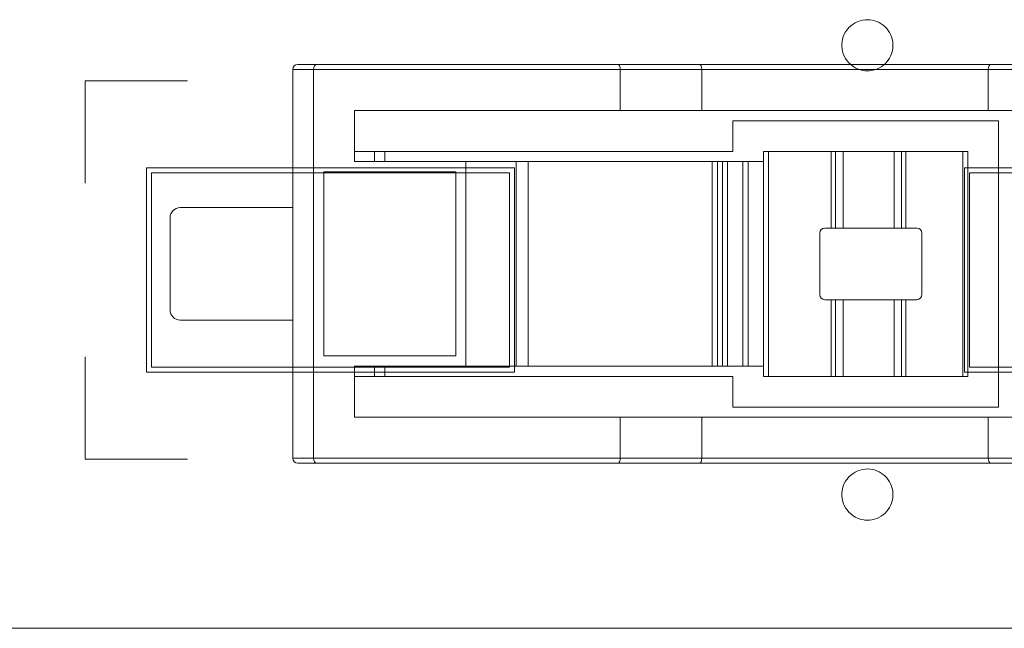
# Model space of a CAD drawing. Header units: inches. Extents: x -30 to 641, y 180 to 601.
# Tile 192 of 234: x 478 to 487, y 542 to 548. Entities that reach past the tile are written whole.
import ezdxf

# ---------------------------------------------------------------- set-up
doc = ezdxf.new("R2010")
doc.units = ezdxf.units.IN
doc.header["$MEASUREMENT"] = 0
doc.layers.add('1', color=7, linetype='Continuous')

# ---------------------------------------------------------------- blocks, each defined once
blk = doc.blocks.new('block 47')
at = {"layer": '1', "color": 155, "lineweight": 18, "true_color": 0x4c7299}
blk.add_lwpolyline([(518.3403, 542.2257), (409.4533, 542.2257)], dxfattribs=at)
blk = doc.blocks.new('block 699')
at = {"layer": '1', "color": 155, "lineweight": 13, "true_color": 0x4c7299}
blk.add_lwpolyline([(485.6592, 545.4385), (485.6592, 544.6885)], dxfattribs=at)
blk = doc.blocks.new('block 700')
at = {"layer": '1', "color": 155, "lineweight": 18, "true_color": 0x4c7299}
blk.add_lwpolyline([(485.6592, 544.6885), (485.6159, 544.6885)], dxfattribs=at)
blk = doc.blocks.new('block 701')
at = {"layer": '1', "color": 155, "lineweight": 13, "true_color": 0x4c7299}
blk.add_lwpolyline([(485.6159, 544.6885), (485.6159, 545.4385)], dxfattribs=at)
blk = doc.blocks.new('block 702')
at = {"layer": '1', "color": 155, "lineweight": 18, "true_color": 0x4c7299}
blk.add_lwpolyline([(485.6159, 545.4385), (485.6592, 545.4385)], dxfattribs=at)
blk = doc.blocks.new('block 703')
at = {"layer": '1', "color": 155, "lineweight": 13, "true_color": 0x4c7299}
blk.add_lwpolyline([(486.3468, 545.4385), (486.3468, 544.6885)], dxfattribs=at)
blk = doc.blocks.new('block 704')
at = {"layer": '1', "color": 155, "lineweight": 18, "true_color": 0x4c7299}
blk.add_lwpolyline([(486.3468, 544.6885), (486.3035, 544.6885)], dxfattribs=at)
blk = doc.blocks.new('block 705')
at = {"layer": '1', "color": 155, "lineweight": 13, "true_color": 0x4c7299}
blk.add_lwpolyline([(486.3035, 544.6885), (486.3035, 545.4385)], dxfattribs=at)
blk = doc.blocks.new('block 706')
at = {"layer": '1', "color": 155, "lineweight": 18, "true_color": 0x4c7299}
blk.add_lwpolyline([(486.3035, 545.4385), (486.3468, 545.4385)], dxfattribs=at)
blk = doc.blocks.new('block 707')
at = {"layer": '1', "color": 155, "lineweight": 18, "true_color": 0x4c7299}
blk.add_lwpolyline([(485.6159, 544.6885), (485.003, 544.6885)], dxfattribs=at)
blk = doc.blocks.new('block 708')
at = {"layer": '1', "color": 155, "lineweight": 13, "true_color": 0x4c7299}
blk.add_lwpolyline([(485.003, 546.8885), (485.003, 544.6885)], dxfattribs=at)
blk = doc.blocks.new('block 709')
at = {"layer": '1', "color": 155, "lineweight": 18, "true_color": 0x4c7299}
blk.add_lwpolyline([(485.003, 546.8885), (485.6159, 546.8885)], dxfattribs=at)
blk = doc.blocks.new('block 710')
at = {"layer": '1', "color": 155, "lineweight": 18, "true_color": 0x4c7299}
blk.add_lwpolyline([(485.553, 545.4385), (485.6159, 545.4385)], dxfattribs=at)
blk = doc.blocks.new('block 711')
at = {"layer": '1', "color": 155, "lineweight": 18, "true_color": 0x4c7299}
blk.add_lwpolyline([(485.503, 546.0885), (485.503, 545.4885)], dxfattribs=at)
blk = doc.blocks.new('block 712')
at = {"layer": '1', "color": 155, "lineweight": 18, "true_color": 0x4c7299}
blk.add_lwpolyline([(485.6159, 546.1385), (485.553, 546.1385)], dxfattribs=at)
blk = doc.blocks.new('block 713')
at = {"layer": '1', "color": 155, "lineweight": 18, "true_color": 0x4c7299}
blk.add_lwpolyline([(486.3468, 546.8885), (486.903, 546.8885)], dxfattribs=at)
blk = doc.blocks.new('block 714')
at = {"layer": '1', "color": 155, "lineweight": 13, "true_color": 0x4c7299}
blk.add_lwpolyline([(486.903, 544.6885), (486.903, 546.8885)], dxfattribs=at)
blk = doc.blocks.new('block 715')
at = {"layer": '1', "color": 155, "lineweight": 18, "true_color": 0x4c7299}
blk.add_lwpolyline([(486.903, 544.6885), (486.3468, 544.6885)], dxfattribs=at)
blk = doc.blocks.new('block 716')
at = {"layer": '1', "color": 155, "lineweight": 18, "true_color": 0x4c7299}
blk.add_lwpolyline([(486.503, 545.4885), (486.503, 546.0885)], dxfattribs=at)
blk = doc.blocks.new('block 717')
at = {"layer": '1', "color": 155, "lineweight": 18, "true_color": 0x4c7299}
blk.add_lwpolyline([(486.3468, 545.4385), (486.453, 545.4385)], dxfattribs=at)
blk = doc.blocks.new('block 718')
at = {"layer": '1', "color": 155, "lineweight": 18, "true_color": 0x4c7299}
blk.add_lwpolyline([(486.453, 546.1385), (486.3468, 546.1385)], dxfattribs=at)
blk = doc.blocks.new('block 719')
at = {"layer": '1', "color": 155, "lineweight": 13, "true_color": 0x4c7299}
blk.add_lwpolyline([(485.6159, 546.1385), (485.6159, 546.8885)], dxfattribs=at)
blk = doc.blocks.new('block 720')
at = {"layer": '1', "color": 155, "lineweight": 18, "true_color": 0x4c7299}
blk.add_lwpolyline([(485.6159, 546.8885), (485.6592, 546.8885)], dxfattribs=at)
blk = doc.blocks.new('block 721')
at = {"layer": '1', "color": 155, "lineweight": 13, "true_color": 0x4c7299}
blk.add_lwpolyline([(485.6592, 546.8885), (485.6592, 546.1385)], dxfattribs=at)
blk = doc.blocks.new('block 722')
at = {"layer": '1', "color": 155, "lineweight": 18, "true_color": 0x4c7299}
blk.add_lwpolyline([(485.6592, 546.1385), (485.6159, 546.1385)], dxfattribs=at)
blk = doc.blocks.new('block 723')
at = {"layer": '1', "color": 155, "lineweight": 13, "true_color": 0x4c7299}
blk.add_lwpolyline([(486.3035, 546.1385), (486.3035, 546.8885)], dxfattribs=at)
blk = doc.blocks.new('block 724')
at = {"layer": '1', "color": 155, "lineweight": 18, "true_color": 0x4c7299}
blk.add_lwpolyline([(486.3035, 546.8885), (486.3468, 546.8885)], dxfattribs=at)
blk = doc.blocks.new('block 725')
at = {"layer": '1', "color": 155, "lineweight": 13, "true_color": 0x4c7299}
blk.add_lwpolyline([(486.3468, 546.8885), (486.3468, 546.1385)], dxfattribs=at)
blk = doc.blocks.new('block 726')
at = {"layer": '1', "color": 155, "lineweight": 18, "true_color": 0x4c7299}
blk.add_lwpolyline([(486.3468, 546.1385), (486.3035, 546.1385)], dxfattribs=at)
blk = doc.blocks.new('block 727')
at = {"layer": '1', "color": 155, "lineweight": 18, "true_color": 0x4c7299}
blk.add_lwpolyline([(486.953, 546.8885), (486.953, 544.6885)], dxfattribs=at)
blk = doc.blocks.new('block 728')
at = {"layer": '1', "color": 155, "lineweight": 18, "true_color": 0x4c7299}
blk.add_lwpolyline([(486.953, 544.6885), (486.903, 544.6885)], dxfattribs=at)
blk = doc.blocks.new('block 729')
at = {"layer": '1', "color": 155, "lineweight": 18, "true_color": 0x4c7299}
blk.add_lwpolyline([(486.953, 546.8885), (486.903, 546.8885)], dxfattribs=at)
blk = doc.blocks.new('block 730')
at = {"layer": '1', "color": 155, "lineweight": 18, "true_color": 0x4c7299}
blk.add_lwpolyline([(484.953, 544.6885), (484.953, 546.8885)], dxfattribs=at)
blk = doc.blocks.new('block 731')
at = {"layer": '1', "color": 155, "lineweight": 18, "true_color": 0x4c7299}
blk.add_lwpolyline([(484.953, 544.6885), (485.003, 544.6885)], dxfattribs=at)
blk = doc.blocks.new('block 732')
at = {"layer": '1', "color": 155, "lineweight": 18, "true_color": 0x4c7299}
blk.add_lwpolyline([(484.953, 546.8885), (485.003, 546.8885)], dxfattribs=at)
blk = doc.blocks.new('block 733')
at = {"layer": '1', "color": 155, "lineweight": 18, "true_color": 0x4c7299}
blk.add_lwpolyline([(485.7313, 545.4385), (485.7313, 544.6885)], dxfattribs=at)
blk = doc.blocks.new('block 734')
at = {"layer": '1', "color": 155, "lineweight": 18, "true_color": 0x4c7299}
blk.add_lwpolyline([(485.7313, 544.6885), (485.6592, 544.6885)], dxfattribs=at)
blk = doc.blocks.new('block 735')
at = {"layer": '1', "color": 155, "lineweight": 18, "true_color": 0x4c7299}
blk.add_lwpolyline([(485.6592, 545.4385), (485.7313, 545.4385)], dxfattribs=at)
blk = doc.blocks.new('block 736')
at = {"layer": '1', "color": 155, "lineweight": 18, "true_color": 0x4c7299}
blk.add_lwpolyline([(485.7313, 546.8885), (485.7313, 546.1385)], dxfattribs=at)
blk = doc.blocks.new('block 737')
at = {"layer": '1', "color": 155, "lineweight": 18, "true_color": 0x4c7299}
blk.add_lwpolyline([(485.6592, 546.8885), (485.7313, 546.8885)], dxfattribs=at)
blk = doc.blocks.new('block 738')
at = {"layer": '1', "color": 155, "lineweight": 18, "true_color": 0x4c7299}
blk.add_lwpolyline([(485.7313, 546.1385), (485.6592, 546.1385)], dxfattribs=at)
blk = doc.blocks.new('block 739')
at = {"layer": '1', "color": 155, "lineweight": 18, "true_color": 0x4c7299}
blk.add_lwpolyline([(486.2313, 545.4385), (486.2313, 544.6885)], dxfattribs=at)
blk = doc.blocks.new('block 740')
at = {"layer": '1', "color": 155, "lineweight": 18, "true_color": 0x4c7299}
blk.add_lwpolyline([(486.3035, 544.6885), (486.2313, 544.6885)], dxfattribs=at)
blk = doc.blocks.new('block 741')
at = {"layer": '1', "color": 155, "lineweight": 18, "true_color": 0x4c7299}
blk.add_lwpolyline([(486.2313, 545.4385), (486.3035, 545.4385)], dxfattribs=at)
blk = doc.blocks.new('block 742')
at = {"layer": '1', "color": 155, "lineweight": 18, "true_color": 0x4c7299}
blk.add_lwpolyline([(486.2313, 546.8885), (486.2313, 546.1385)], dxfattribs=at)
blk = doc.blocks.new('block 743')
at = {"layer": '1', "color": 155, "lineweight": 18, "true_color": 0x4c7299}
blk.add_lwpolyline([(486.2313, 546.8885), (486.3035, 546.8885)], dxfattribs=at)
blk = doc.blocks.new('block 744')
at = {"layer": '1', "color": 155, "lineweight": 18, "true_color": 0x4c7299}
blk.add_lwpolyline([(486.3035, 546.1385), (486.2313, 546.1385)], dxfattribs=at)
blk = doc.blocks.new('block 745')
at = {"layer": '1', "color": 155, "lineweight": 18, "true_color": 0x4c7299}
blk.add_lwpolyline([(486.2313, 544.6885), (485.7313, 544.6885)], dxfattribs=at)
blk = doc.blocks.new('block 746')
at = {"layer": '1', "color": 155, "lineweight": 18, "true_color": 0x4c7299}
blk.add_lwpolyline([(485.7313, 545.4385), (486.2313, 545.4385)], dxfattribs=at)
blk = doc.blocks.new('block 747')
at = {"layer": '1', "color": 155, "lineweight": 18, "true_color": 0x4c7299}
blk.add_lwpolyline([(485.7313, 546.8885), (486.2313, 546.8885)], dxfattribs=at)
blk = doc.blocks.new('block 748')
at = {"layer": '1', "color": 155, "lineweight": 18, "true_color": 0x4c7299}
blk.add_lwpolyline([(486.2313, 546.1385), (485.7313, 546.1385)], dxfattribs=at)
blk = doc.blocks.new('block 752')
at = {"layer": '1', "color": 155, "lineweight": 18, "true_color": 0x4c7299}
blk.add_lwpolyline([(480.5855, 547.7385), (483.5297, 547.7385)], dxfattribs=at)
blk = doc.blocks.new('block 753')
at = {"layer": '1', "color": 155, "lineweight": 13, "true_color": 0x4c7299}
blk.add_lwpolyline([(483.553, 547.6885), (480.553, 547.6885)], dxfattribs=at)
blk = doc.blocks.new('block 757')
at = {"layer": '1', "color": 155, "lineweight": 13, "true_color": 0x4c7299}
blk.add_lwpolyline([(480.553, 543.8885), (483.553, 543.8885)], dxfattribs=at)
blk = doc.blocks.new('block 758')
at = {"layer": '1', "color": 155, "lineweight": 18, "true_color": 0x4c7299}
blk.add_lwpolyline([(483.5297, 543.8385), (480.5855, 543.8385)], dxfattribs=at)
blk = doc.blocks.new('block 759')
at = {"layer": '1', "color": 155, "lineweight": 18, "true_color": 0x4c7299}
blk.add_lwpolyline([(483.5297, 547.7385), (484.3268, 547.7385)], dxfattribs=at)
blk = doc.blocks.new('block 760')
at = {"layer": '1', "color": 155, "lineweight": 13, "true_color": 0x4c7299}
blk.add_lwpolyline([(484.3502, 547.6885), (483.553, 547.6885)], dxfattribs=at)
blk = doc.blocks.new('block 761')
at = {"layer": '1', "color": 155, "lineweight": 13, "true_color": 0x4c7299}
blk.add_lwpolyline([(482.5334, 546.7885), (482.5334, 544.7885)], dxfattribs=at)
blk = doc.blocks.new('block 762')
at = {"layer": '1', "color": 155, "lineweight": 13, "true_color": 0x4c7299}
blk.add_lwpolyline([(482.0431, 544.7885), (482.0431, 546.7885)], dxfattribs=at)
blk = doc.blocks.new('block 763')
at = {"layer": '1', "color": 155, "lineweight": 18, "true_color": 0x4c7299}
blk.add_lwpolyline([(482.0431, 546.7885), (482.5334, 546.7885)], dxfattribs=at)
blk = doc.blocks.new('block 764')
at = {"layer": '1', "color": 155, "lineweight": 18, "true_color": 0x4c7299}
blk.add_lwpolyline([(482.5334, 544.7885), (482.0431, 544.7885)], dxfattribs=at)
blk = doc.blocks.new('block 765')
at = {"layer": '1', "color": 155, "lineweight": 13, "true_color": 0x4c7299}
blk.add_lwpolyline([(483.553, 543.8885), (484.3502, 543.8885)], dxfattribs=at)
blk = doc.blocks.new('block 766')
at = {"layer": '1', "color": 155, "lineweight": 18, "true_color": 0x4c7299}
blk.add_lwpolyline([(484.3268, 543.8385), (483.5297, 543.8385)], dxfattribs=at)
blk = doc.blocks.new('block 780')
at = {"layer": '1', "color": 155, "lineweight": 18, "true_color": 0x4c7299}
blk.add_lwpolyline([(484.3502, 547.2885), (484.3502, 547.6885)], dxfattribs=at)
blk = doc.blocks.new('block 781')
at = {"layer": '1', "color": 155, "lineweight": 18, "true_color": 0x4c7299}
blk.add_lwpolyline([(483.553, 547.2885), (483.553, 547.6885)], dxfattribs=at)
blk = doc.blocks.new('block 782')
at = {"layer": '1', "color": 155, "lineweight": 18, "true_color": 0x4c7299}
blk.add_lwpolyline([(483.553, 547.2885), (484.3502, 547.2885)], dxfattribs=at)
blk = doc.blocks.new('block 783')
at = {"layer": '1', "color": 155, "lineweight": 18, "true_color": 0x4c7299}
blk.add_lwpolyline([(487.6803, 543.8385), (487.1803, 543.8385)], dxfattribs=at)
blk = doc.blocks.new('block 784')
at = {"layer": '1', "color": 155, "lineweight": 13, "true_color": 0x4c7299}
blk.add_lwpolyline([(487.1502, 543.8885), (487.6502, 543.8885)], dxfattribs=at)
blk = doc.blocks.new('block 785')
at = {"layer": '1', "color": 155, "lineweight": 18, "true_color": 0x4c7299}
blk.add_lwpolyline([(487.1502, 543.8885), (487.1502, 544.2885)], dxfattribs=at)
blk = doc.blocks.new('block 786')
at = {"layer": '1', "color": 155, "lineweight": 18, "true_color": 0x4c7299}
blk.add_lwpolyline([(487.6502, 544.2885), (487.1502, 544.2885)], dxfattribs=at)
blk = doc.blocks.new('block 788')
at = {"layer": '1', "color": 155, "lineweight": 18, "true_color": 0x4c7299}
blk.add_lwpolyline([(480.653, 546.6885), (480.653, 544.8885)], dxfattribs=at)
blk = doc.blocks.new('block 789')
at = {"layer": '1', "color": 155, "lineweight": 18, "true_color": 0x4c7299}
blk.add_lwpolyline([(480.653, 544.8885), (481.9431, 544.8885)], dxfattribs=at)
blk = doc.blocks.new('block 790')
at = {"layer": '1', "color": 155, "lineweight": 18, "true_color": 0x4c7299}
blk.add_lwpolyline([(481.9431, 544.8885), (481.9431, 546.6885)], dxfattribs=at)
blk = doc.blocks.new('block 791')
at = {"layer": '1', "color": 155, "lineweight": 18, "true_color": 0x4c7299}
blk.add_lwpolyline([(481.9431, 546.6885), (480.653, 546.6885)], dxfattribs=at)
blk = doc.blocks.new('block 792')
at = {"layer": '1', "color": 155, "lineweight": 18, "true_color": 0x4c7299}
blk.add_lwpolyline([(483.553, 543.8885), (483.553, 544.2885)], dxfattribs=at)
blk = doc.blocks.new('block 793')
at = {"layer": '1', "color": 155, "lineweight": 18, "true_color": 0x4c7299}
blk.add_lwpolyline([(480.553, 543.8885), (480.553, 547.6885)], dxfattribs=at)
blk = doc.blocks.new('block 794')
at = {"layer": '1', "color": 155, "lineweight": 18, "true_color": 0x4c7299}
blk.add_lwpolyline([(480.953, 547.2885), (480.953, 546.7885)], dxfattribs=at)
blk = doc.blocks.new('block 795')
at = {"layer": '1', "color": 155, "lineweight": 18, "true_color": 0x4c7299}
blk.add_lwpolyline([(480.953, 544.2885), (483.553, 544.2885)], dxfattribs=at)
blk = doc.blocks.new('block 796')
at = {"layer": '1', "color": 155, "lineweight": 18, "true_color": 0x4c7299}
blk.add_lwpolyline([(480.953, 546.7885), (482.0431, 546.7885)], dxfattribs=at)
blk = doc.blocks.new('block 797')
at = {"layer": '1', "color": 155, "lineweight": 18, "true_color": 0x4c7299}
blk.add_lwpolyline([(482.0431, 544.7885), (480.953, 544.7885)], dxfattribs=at)
blk = doc.blocks.new('block 798')
at = {"layer": '1', "color": 155, "lineweight": 18, "true_color": 0x4c7299}
blk.add_lwpolyline([(483.553, 547.2885), (480.953, 547.2885)], dxfattribs=at)
blk = doc.blocks.new('block 799')
at = {"layer": '1', "color": 155, "lineweight": 18, "true_color": 0x4c7299}
blk.add_lwpolyline([(480.953, 544.7885), (480.953, 544.2885)], dxfattribs=at)
blk = doc.blocks.new('block 800')
at = {"layer": '1', "color": 155, "lineweight": 18, "true_color": 0x4c7299}
blk.add_lwpolyline([(487.1803, 547.7385), (487.6803, 547.7385)], dxfattribs=at)
blk = doc.blocks.new('block 801')
at = {"layer": '1', "color": 155, "lineweight": 13, "true_color": 0x4c7299}
blk.add_lwpolyline([(487.6502, 547.6885), (487.1502, 547.6885)], dxfattribs=at)
blk = doc.blocks.new('block 802')
at = {"layer": '1', "color": 155, "lineweight": 18, "true_color": 0x4c7299}
blk.add_lwpolyline([(484.3502, 543.8885), (484.3502, 544.2885)], dxfattribs=at)
blk = doc.blocks.new('block 803')
at = {"layer": '1', "color": 155, "lineweight": 18, "true_color": 0x4c7299}
blk.add_lwpolyline([(484.3502, 544.2885), (483.553, 544.2885)], dxfattribs=at)
blk = doc.blocks.new('block 804')
at = {"layer": '1', "color": 155, "lineweight": 18, "true_color": 0x4c7299}
blk.add_lwpolyline([(487.1502, 547.2885), (487.1502, 547.6885)], dxfattribs=at)
blk = doc.blocks.new('block 805')
at = {"layer": '1', "color": 155, "lineweight": 18, "true_color": 0x4c7299}
blk.add_lwpolyline([(487.1502, 547.2885), (487.6502, 547.2885)], dxfattribs=at)
blk = doc.blocks.new('block 806')
at = {"layer": '1', "color": 155, "lineweight": 18, "true_color": 0x4c7299}
blk.add_lwpolyline([(480.4002, 547.7385), (480.5855, 547.7385)], dxfattribs=at)
blk = doc.blocks.new('block 807')
at = {"layer": '1', "color": 155, "lineweight": 13, "true_color": 0x4c7299}
blk.add_lwpolyline([(480.553, 547.6885), (480.3502, 547.6885)], dxfattribs=at)
blk = doc.blocks.new('block 811')
at = {"layer": '1', "color": 155, "lineweight": 18, "true_color": 0x4c7299}
blk.add_lwpolyline([(480.3502, 543.8885), (480.3502, 547.6885)], dxfattribs=at)
blk = doc.blocks.new('block 812')
at = {"layer": '1', "color": 155, "lineweight": 13, "true_color": 0x4c7299}
blk.add_lwpolyline([(480.3502, 543.8885), (480.553, 543.8885)], dxfattribs=at)
blk = doc.blocks.new('block 813')
at = {"layer": '1', "color": 155, "lineweight": 18, "true_color": 0x4c7299}
blk.add_lwpolyline([(480.5855, 543.8385), (480.4002, 543.8385)], dxfattribs=at)
blk = doc.blocks.new('block 820')
at = {"layer": '1', "color": 155, "lineweight": 13, "true_color": 0x4c7299}
blk.add_lwpolyline([(484.803, 546.7885), (484.803, 544.7885)], dxfattribs=at)
blk = doc.blocks.new('block 821')
at = {"layer": '1', "color": 155, "lineweight": 18, "true_color": 0x4c7299}
blk.add_lwpolyline([(484.953, 546.7885), (484.803, 546.7885)], dxfattribs=at)
blk = doc.blocks.new('block 822')
at = {"layer": '1', "color": 155, "lineweight": 18, "true_color": 0x4c7299}
blk.add_lwpolyline([(484.803, 544.7885), (484.953, 544.7885)], dxfattribs=at)
blk = doc.blocks.new('block 823')
at = {"layer": '1', "color": 155, "lineweight": 18, "true_color": 0x4c7299}
blk.add_lwpolyline([(484.753, 544.7885), (484.753, 546.7885)], dxfattribs=at)
blk = doc.blocks.new('block 824')
at = {"layer": '1', "color": 155, "lineweight": 18, "true_color": 0x4c7299}
blk.add_lwpolyline([(484.753, 546.7885), (484.803, 546.7885)], dxfattribs=at)
blk = doc.blocks.new('block 825')
at = {"layer": '1', "color": 155, "lineweight": 18, "true_color": 0x4c7299}
blk.add_lwpolyline([(484.753, 544.7885), (484.803, 544.7885)], dxfattribs=at)
blk = doc.blocks.new('block 826')
at = {"layer": '1', "color": 155, "lineweight": 18, "true_color": 0x4c7299}
blk.add_lwpolyline([(484.753, 546.7885), (484.603, 546.7885)], dxfattribs=at)
blk = doc.blocks.new('block 827')
at = {"layer": '1', "color": 155, "lineweight": 18, "true_color": 0x4c7299}
blk.add_lwpolyline([(484.603, 544.7885), (484.753, 544.7885)], dxfattribs=at)
blk = doc.blocks.new('block 828')
at = {"layer": '1', "color": 155, "lineweight": 13, "true_color": 0x4c7299}
blk.add_lwpolyline([(484.603, 546.7885), (484.603, 544.7885)], dxfattribs=at)
blk = doc.blocks.new('block 829')
at = {"layer": '1', "color": 155, "lineweight": 18, "true_color": 0x4c7299}
blk.add_lwpolyline([(484.553, 544.7885), (484.553, 546.7885)], dxfattribs=at)
blk = doc.blocks.new('block 830')
at = {"layer": '1', "color": 155, "lineweight": 18, "true_color": 0x4c7299}
blk.add_lwpolyline([(484.553, 546.7885), (484.603, 546.7885)], dxfattribs=at)
blk = doc.blocks.new('block 831')
at = {"layer": '1', "color": 155, "lineweight": 18, "true_color": 0x4c7299}
blk.add_lwpolyline([(484.553, 544.7885), (484.603, 544.7885)], dxfattribs=at)
blk = doc.blocks.new('block 832')
at = {"layer": '1', "color": 155, "lineweight": 18, "true_color": 0x4c7299}
blk.add_lwpolyline([(482.653, 546.7885), (482.653, 544.7885)], dxfattribs=at)
blk = doc.blocks.new('block 833')
at = {"layer": '1', "color": 155, "lineweight": 18, "true_color": 0x4c7299}
blk.add_lwpolyline([(482.653, 546.7885), (482.5334, 546.7885)], dxfattribs=at)
blk = doc.blocks.new('block 834')
at = {"layer": '1', "color": 155, "lineweight": 18, "true_color": 0x4c7299}
blk.add_lwpolyline([(482.653, 544.7885), (482.5334, 544.7885)], dxfattribs=at)
blk = doc.blocks.new('block 835')
at = {"layer": '1', "color": 155, "lineweight": 18, "true_color": 0x4c7299}
blk.add_lwpolyline([(484.553, 546.7885), (484.503, 546.7885)], dxfattribs=at)
blk = doc.blocks.new('block 836')
at = {"layer": '1', "color": 155, "lineweight": 18, "true_color": 0x4c7299}
blk.add_lwpolyline([(484.503, 544.7885), (484.553, 544.7885)], dxfattribs=at)
blk = doc.blocks.new('block 837')
at = {"layer": '1', "color": 155, "lineweight": 13, "true_color": 0x4c7299}
blk.add_lwpolyline([(484.503, 546.7885), (484.503, 544.7885)], dxfattribs=at)
blk = doc.blocks.new('block 838')
at = {"layer": '1', "color": 155, "lineweight": 18, "true_color": 0x4c7299}
blk.add_lwpolyline([(484.453, 544.7885), (484.453, 546.7885)], dxfattribs=at)
blk = doc.blocks.new('block 839')
at = {"layer": '1', "color": 155, "lineweight": 18, "true_color": 0x4c7299}
blk.add_lwpolyline([(484.453, 546.7885), (484.503, 546.7885)], dxfattribs=at)
blk = doc.blocks.new('block 840')
at = {"layer": '1', "color": 155, "lineweight": 18, "true_color": 0x4c7299}
blk.add_lwpolyline([(484.453, 544.7885), (484.503, 544.7885)], dxfattribs=at)
blk = doc.blocks.new('block 845')
at = {"layer": '1', "color": 155, "lineweight": 13, "true_color": 0x4c7299}
blk.add_lwpolyline([(487.1502, 547.6885), (484.3502, 547.6885)], dxfattribs=at)
blk = doc.blocks.new('block 846')
at = {"layer": '1', "color": 155, "lineweight": 18, "true_color": 0x4c7299}
blk.add_lwpolyline([(484.3502, 547.2885), (487.1502, 547.2885)], dxfattribs=at)
blk = doc.blocks.new('block 847')
at = {"layer": '1', "color": 155, "lineweight": 18, "true_color": 0x4c7299}
blk.add_lwpolyline([(484.3268, 547.7385), (487.1803, 547.7385)], dxfattribs=at)
blk = doc.blocks.new('block 848')
at = {"layer": '1', "color": 155, "lineweight": 18, "true_color": 0x4c7299}
blk.add_lwpolyline([(487.1803, 543.8385), (484.3268, 543.8385)], dxfattribs=at)
blk = doc.blocks.new('block 849')
at = {"layer": '1', "color": 155, "lineweight": 13, "true_color": 0x4c7299}
blk.add_lwpolyline([(484.3502, 543.8885), (487.1502, 543.8885)], dxfattribs=at)
blk = doc.blocks.new('block 850')
at = {"layer": '1', "color": 155, "lineweight": 18, "true_color": 0x4c7299}
blk.add_lwpolyline([(487.1502, 544.2885), (484.3502, 544.2885)], dxfattribs=at)
blk = doc.blocks.new('block 851')
at = {"layer": '1', "color": 155, "lineweight": 18, "true_color": 0x4c7299}
blk.add_lwpolyline([(484.653, 544.6885), (484.653, 544.3885)], dxfattribs=at)
blk = doc.blocks.new('block 852')
at = {"layer": '1', "color": 155, "lineweight": 18, "true_color": 0x4c7299}
blk.add_lwpolyline([(484.653, 544.3885), (487.253, 544.3885)], dxfattribs=at)
blk = doc.blocks.new('block 853')
at = {"layer": '1', "color": 155, "lineweight": 18, "true_color": 0x4c7299}
blk.add_lwpolyline([(487.253, 544.3885), (487.253, 547.1885)], dxfattribs=at)
blk = doc.blocks.new('block 854')
at = {"layer": '1', "color": 155, "lineweight": 18, "true_color": 0x4c7299}
blk.add_lwpolyline([(487.253, 547.1885), (484.653, 547.1885)], dxfattribs=at)
blk = doc.blocks.new('block 855')
at = {"layer": '1', "color": 155, "lineweight": 18, "true_color": 0x4c7299}
blk.add_lwpolyline([(484.653, 547.1885), (484.653, 546.8885)], dxfattribs=at)
blk = doc.blocks.new('block 856')
at = {"layer": '1', "color": 155, "lineweight": 18, "true_color": 0x4c7299}
blk.add_lwpolyline([(484.653, 546.8885), (480.953, 546.8885)], dxfattribs=at)
blk = doc.blocks.new('block 857')
at = {"layer": '1', "color": 155, "lineweight": 18, "true_color": 0x4c7299}
blk.add_lwpolyline([(480.953, 544.6885), (484.653, 544.6885)], dxfattribs=at)
blk = doc.blocks.new('block 858')
at = {"layer": '1', "color": 155, "lineweight": 18, "true_color": 0x4c7299}
blk.add_lwpolyline([(482.653, 546.7885), (484.453, 546.7885)], dxfattribs=at)
blk = doc.blocks.new('block 859')
at = {"layer": '1', "color": 155, "lineweight": 18, "true_color": 0x4c7299}
blk.add_lwpolyline([(484.453, 544.7885), (482.653, 544.7885)], dxfattribs=at)
blk = doc.blocks.new('block 866')
at = {"layer": '1', "color": 155, "lineweight": 18, "true_color": 0x4c7299}
blk.add_lwpolyline([(481.1502, 546.7885), (481.1502, 546.8885)], dxfattribs=at)
blk = doc.blocks.new('block 867')
at = {"layer": '1', "color": 155, "lineweight": 18, "true_color": 0x4c7299}
blk.add_lwpolyline([(481.1502, 544.6885), (481.1502, 544.7885)], dxfattribs=at)
blk = doc.blocks.new('block 1360')
at = {"layer": '1', "color": 155, "lineweight": 18, "true_color": 0x4c7299}
blk.add_lwpolyline([(481.2502, 546.7885), (481.2502, 546.8885)], dxfattribs=at)
blk = doc.blocks.new('block 1363')
at = {"layer": '1', "color": 155, "lineweight": 18, "true_color": 0x4c7299}
blk.add_lwpolyline([(481.2502, 544.6885), (481.2502, 544.7885)], dxfattribs=at)
blk = doc.blocks.new('block 1364')
at = {"layer": '1', "color": 155, "lineweight": 18, "true_color": 0x4c7299}
blk.add_lwpolyline([(480.3502, 545.2385), (479.2502, 545.2385)], dxfattribs=at)
blk = doc.blocks.new('block 1365')
at = {"layer": '1', "color": 155, "lineweight": 18, "true_color": 0x4c7299}
blk.add_lwpolyline([(479.2502, 546.3385), (480.3501, 546.3385)], dxfattribs=at)
blk = doc.blocks.new('block 1366')
at = {"layer": '1', "color": 155, "lineweight": 18, "true_color": 0x4c7299}
blk.add_lwpolyline([(479.1502, 545.3385), (479.1502, 546.2385)], dxfattribs=at)
blk = doc.blocks.new('block 1387')
at = {"layer": '1', "color": 18, "lineweight": 13, "true_color": 0x4c0000}
blk.add_lwpolyline([(518.3403, 542.2257), (409.4533, 542.2257)], dxfattribs=at)
blk = doc.blocks.new('block 1420')
at = {"layer": '1', "color": 18, "lineweight": 13, "true_color": 0x4c0000}
blk.add_lwpolyline([(518.3403, 542.2257), (409.4533, 542.2257)], dxfattribs=at)
blk = doc.blocks.new('block 5148')
at = {"layer": '1', "color": 155, "lineweight": 18, "true_color": 0x4c7299}
blk.add_open_spline([(485.503, 545.4885), (485.503, 545.4609), (485.5254, 545.4385), (485.553, 545.4385)], degree=3, dxfattribs=at)
blk = doc.blocks.new('block 5149')
at = {"layer": '1', "color": 155, "lineweight": 18, "true_color": 0x4c7299}
blk.add_open_spline([(485.553, 546.1385), (485.5254, 546.1385), (485.503, 546.1161), (485.503, 546.0885)], degree=3, dxfattribs=at)
blk = doc.blocks.new('block 5150')
at = {"layer": '1', "color": 155, "lineweight": 18, "true_color": 0x4c7299}
blk.add_open_spline([(486.503, 546.0885), (486.503, 546.1161), (486.4806, 546.1385), (486.453, 546.1385)], degree=3, dxfattribs=at)
blk = doc.blocks.new('block 5151')
at = {"layer": '1', "color": 155, "lineweight": 18, "true_color": 0x4c7299}
blk.add_open_spline([(486.453, 545.4385), (486.4806, 545.4385), (486.503, 545.4609), (486.503, 545.4885)], degree=3, dxfattribs=at)
blk = doc.blocks.new('block 5152')
at = {"layer": '1', "color": 155, "lineweight": 18, "true_color": 0x4c7299}
blk.add_open_spline([(480.4002, 547.7385), (480.3725, 547.7385), (480.3502, 547.7161), (480.3502, 547.6885)], degree=3, dxfattribs=at)
blk = doc.blocks.new('block 5153')
at = {"layer": '1', "color": 155, "lineweight": 18, "true_color": 0x4c7299}
blk.add_open_spline([(480.3502, 543.8885), (480.3502, 543.8609), (480.3725, 543.8385), (480.4002, 543.8385)], degree=3, dxfattribs=at)
blk = doc.blocks.new('block 5176')
at = {"layer": '1', "color": 155, "lineweight": 18, "true_color": 0x4c7299}
blk.add_open_spline([(479.2502, 546.3385), (479.1949, 546.3385), (479.1502, 546.2937), (479.1502, 546.2385)], degree=3, dxfattribs=at)
blk = doc.blocks.new('block 5177')
at = {"layer": '1', "color": 155, "lineweight": 18, "true_color": 0x4c7299}
blk.add_open_spline([(479.1502, 545.3385), (479.1502, 545.2832), (479.1949, 545.2385), (479.2502, 545.2385)], degree=3, dxfattribs=at)
blk = doc.blocks.new('block 5294')
at = {"layer": '1', "color": 155, "lineweight": 18, "true_color": 0x4c7299}
blk.add_open_spline([(480.5855, 547.7385), (480.5676, 547.7385), (480.553, 547.7161), (480.553, 547.6885)], degree=3, dxfattribs=at)
blk = doc.blocks.new('block 5295')
at = {"layer": '1', "color": 155, "lineweight": 18, "true_color": 0x4c7299}
blk.add_open_spline([(483.5297, 543.8385), (483.5426, 543.8385), (483.553, 543.8609), (483.553, 543.8885)], degree=3, dxfattribs=at)
blk = doc.blocks.new('block 5296')
at = {"layer": '1', "color": 155, "lineweight": 18, "true_color": 0x4c7299}
blk.add_open_spline([(480.553, 543.8885), (480.553, 543.8609), (480.5676, 543.8385), (480.5855, 543.8385)], degree=3, dxfattribs=at)
blk = doc.blocks.new('block 5297')
at = {"layer": '1', "color": 155, "lineweight": 18, "true_color": 0x4c7299}
blk.add_open_spline([(484.3502, 547.6885), (484.3502, 547.7161), (484.3397, 547.7385), (484.3268, 547.7385)], degree=3, dxfattribs=at)
blk = doc.blocks.new('block 5298')
at = {"layer": '1', "color": 155, "lineweight": 18, "true_color": 0x4c7299}
blk.add_open_spline([(483.553, 547.6885), (483.553, 547.7161), (483.5426, 547.7385), (483.5297, 547.7385)], degree=3, dxfattribs=at)
blk = doc.blocks.new('block 5299')
at = {"layer": '1', "color": 155, "lineweight": 18, "true_color": 0x4c7299}
blk.add_open_spline([(484.3268, 543.8385), (484.3397, 543.8385), (484.3502, 543.8609), (484.3502, 543.8885)], degree=3, dxfattribs=at)
blk = doc.blocks.new('block 5300')
at = {"layer": '1', "color": 155, "lineweight": 18, "true_color": 0x4c7299}
blk.add_open_spline([(487.1502, 543.8885), (487.1502, 543.8609), (487.1637, 543.8385), (487.1803, 543.8385)], degree=3, dxfattribs=at)
blk = doc.blocks.new('block 5302')
at = {"layer": '1', "color": 155, "lineweight": 18, "true_color": 0x4c7299}
blk.add_open_spline([(487.1803, 547.7385), (487.1637, 547.7385), (487.1502, 547.7161), (487.1502, 547.6885)], degree=3, dxfattribs=at)
blk = doc.blocks.new('block 5771')
at = {"layer": '1', "color": 18, "lineweight": 13, "true_color": 0x4c0000}
blk.add_lwpolyline([(523.2629, 542.2257), (522.3323, 544.0996), (520.1363, 544.8794), (518.4274, 543.2956), (518.2306, 542.2257), (517.0617, 542.2257), (498.3594, 542.2257), (423.5501, 542.2257), (414.199, 542.2257), (409.5234, 542.2257), (408.6866, 544.3667), (406.394, 544.7744), (404.9682, 542.9341), (404.4897, 542.2257), (403.3208, 542.2257), (398.6452, 542.2257), (389.2941, 542.2257), (351.8894, 542.2257), (314.4848, 542.2257), (295.7825, 542.2257)], dxfattribs=at)
blk = doc.blocks.new('block 6094')
at = {"layer": '1', "color": 18, "lineweight": 13, "true_color": 0x4c0000}
blk.add_lwpolyline([(485.9696, 543.7832), (485.9926, 543.7821), (486.0158, 543.7788), (486.0391, 543.7733), (486.0619, 543.7655), (486.0841, 543.7554), (486.1052, 543.7432), (486.1249, 543.729), (486.1431, 543.7131), (486.1595, 543.6957), (486.1739, 543.6772), (486.1863, 543.6578), (486.1968, 543.6373), (486.2056, 543.6155), (486.2124, 543.5926), (486.217, 543.5689), (486.2193, 543.5447), (486.2192, 543.5203), (486.2168, 543.4961), (486.2121, 543.4724), (486.2052, 543.4495), (486.1963, 543.4278), (486.1856, 543.4074), (486.1731, 543.388), (486.1586, 543.3696), (486.1421, 543.3523), (486.1239, 543.3364), (486.104, 543.3224), (486.0828, 543.3103), (486.0606, 543.3003), (486.0377, 543.2926), (486.0145, 543.2872), (485.9912, 543.2841), (485.9683, 543.2832), (485.9451, 543.2844), (485.9213, 543.2879), (485.8973, 543.2938), (485.8734, 543.3024), (485.85, 543.3136), (485.8276, 543.3274), (485.8066, 543.3436), (485.7874, 543.362), (485.7702, 543.3823), (485.7554, 543.4042), (485.7431, 543.4272), (485.7335, 543.4509), (485.7264, 543.4749), (485.7219, 543.4989), (485.7198, 543.5223), (485.7199, 543.5453), (485.7221, 543.5688), (485.7268, 543.5927), (485.734, 543.6167), (485.7438, 543.6404), (485.7562, 543.6634), (485.7711, 543.6852), (485.7884, 543.7054), (485.8078, 543.7237), (485.8289, 543.7398), (485.8513, 543.7534), (485.8747, 543.7645), (485.8986, 543.7729), (485.9227, 543.7787), (485.9464, 543.7821), (485.9696, 543.7832)], dxfattribs=at)
blk = doc.blocks.new('block 6095')
at = {"layer": '1', "color": 18, "lineweight": 13, "true_color": 0x4c0000}
blk.add_lwpolyline([(485.9696, 548.1757), (485.9926, 548.1746), (486.0158, 548.1713), (486.0391, 548.1658), (486.0619, 548.158), (486.0841, 548.1479), (486.1052, 548.1357), (486.1249, 548.1215), (486.1431, 548.1056), (486.1595, 548.0882), (486.1739, 548.0697), (486.1863, 548.0503), (486.1968, 548.0298), (486.2056, 548.008), (486.2124, 547.9851), (486.217, 547.9614), (486.2193, 547.9372), (486.2192, 547.9128), (486.2168, 547.8886), (486.2121, 547.8649), (486.2052, 547.842), (486.1963, 547.8203), (486.1856, 547.7999), (486.1731, 547.7805), (486.1586, 547.7621), (486.1421, 547.7448), (486.1239, 547.7289), (486.104, 547.7149), (486.0828, 547.7028), (486.0606, 547.6928), (486.0377, 547.6851), (486.0145, 547.6797), (485.9912, 547.6766), (485.9683, 547.6757), (485.9451, 547.6769), (485.9213, 547.6804), (485.8973, 547.6863), (485.8734, 547.6949), (485.85, 547.7061), (485.8276, 547.7199), (485.8066, 547.7361), (485.7874, 547.7545), (485.7702, 547.7748), (485.7554, 547.7967), (485.7431, 547.8197), (485.7335, 547.8434), (485.7264, 547.8674), (485.7219, 547.8914), (485.7198, 547.9148), (485.7199, 547.9378), (485.7221, 547.9613), (485.7268, 547.9852), (485.734, 548.0092), (485.7438, 548.0329), (485.7562, 548.0559), (485.7711, 548.0777), (485.7884, 548.0979), (485.8078, 548.1162), (485.8289, 548.1323), (485.8513, 548.1459), (485.8747, 548.157), (485.8986, 548.1654), (485.9227, 548.1712), (485.9464, 548.1746), (485.9696, 548.1757)], dxfattribs=at)
blk = doc.blocks.new('block 6098')
at = {"layer": '1', "color": 18, "lineweight": 13, "true_color": 0x4c0000}
blk.add_open_spline([(479.3196, 543.8782), (478.9862, 543.8782), (478.6529, 543.8782), (478.3196, 543.8782), (478.3196, 544.2115), (478.3196, 544.5448), (478.3196, 544.8782)], degree=3, knots=[0, 0, 0, 0, 1, 1, 1, 2, 2, 2, 2], dxfattribs=at)
blk = doc.blocks.new('block 6099')
at = {"layer": '1', "color": 18, "lineweight": 13, "true_color": 0x4c0000}
blk.add_open_spline([(478.3196, 546.5782), (478.3196, 546.9115), (478.3196, 547.2448), (478.3196, 547.5782), (478.6529, 547.5782), (478.9862, 547.5782), (479.3196, 547.5782)], degree=3, knots=[0, 0, 0, 0, 1, 1, 1, 2, 2, 2, 2], dxfattribs=at)
blk = doc.blocks.new('block 6100')
at = {"layer": '1', "color": 18, "lineweight": 13, "true_color": 0x4c0000}
blk.add_open_spline([(482.4696, 544.7782), (481.3029, 544.7782), (480.1362, 544.7782), (478.9696, 544.7782), (478.9696, 545.4115), (478.9696, 546.0448), (478.9696, 546.6782), (480.1362, 546.6782), (481.3029, 546.6782), (482.4696, 546.6782), (482.4696, 546.0448), (482.4696, 545.4115), (482.4696, 544.7782)], degree=3, knots=[0, 0, 0, 0, 1, 1, 1, 2, 2, 2, 3, 3, 3, 4, 4, 4, 4], dxfattribs=at)
blk = doc.blocks.new('block 6101')
at = {"layer": '1', "color": 18, "lineweight": 13, "true_color": 0x4c0000}
blk.add_open_spline([(482.5196, 544.7282), (481.3196, 544.7282), (480.1196, 544.7282), (478.9196, 544.7282), (478.9196, 545.3948), (478.9196, 546.0615), (478.9196, 546.7282), (480.1196, 546.7282), (481.3196, 546.7282), (482.5196, 546.7282), (482.5196, 546.0615), (482.5196, 545.3948), (482.5196, 544.7282)], degree=3, knots=[0, 0, 0, 0, 1, 1, 1, 2, 2, 2, 3, 3, 3, 4, 4, 4, 4], dxfattribs=at)
blk = doc.blocks.new('block 6102')
at = {"layer": '1', "color": 18, "lineweight": 13, "true_color": 0x4c0000}
blk.add_open_spline([(486.9696, 546.6782), (488.9696, 546.6782), (490.9696, 546.6782), (492.9696, 546.6782), (492.9696, 546.0448), (492.9696, 545.4115), (492.9696, 544.7782), (490.9696, 544.7782), (488.9696, 544.7782), (486.9696, 544.7782), (486.9696, 545.4115), (486.9696, 546.0448), (486.9696, 546.6782)], degree=3, knots=[0, 0, 0, 0, 1, 1, 1, 2, 2, 2, 3, 3, 3, 4, 4, 4, 4], dxfattribs=at)
blk = doc.blocks.new('block 6103')
at = {"layer": '1', "color": 18, "lineweight": 13, "true_color": 0x4c0000}
blk.add_open_spline([(486.9196, 546.7282), (488.9529, 546.7282), (490.9862, 546.7282), (493.0196, 546.7282), (493.0196, 546.0615), (493.0196, 545.3948), (493.0196, 544.7282), (490.9862, 544.7282), (488.9529, 544.7282), (486.9196, 544.7282), (486.9196, 545.3948), (486.9196, 546.0615), (486.9196, 546.7282)], degree=3, knots=[0, 0, 0, 0, 1, 1, 1, 2, 2, 2, 3, 3, 3, 4, 4, 4, 4], dxfattribs=at)

msp = doc.modelspace()

# ---------------------------------------------------------------- block references
at = {"layer": '1'}
for name in ['block 5771', 'block 6095', 'block 5152', 'block 806', 'block 5294', 'block 752', 'block 759', 'block 5298', 'block 847', 'block 5297', 'block 5302', 'block 800', 'block 807', 'block 811', 'block 753', 'block 793', 'block 760', 'block 781', 'block 780', 'block 845', 'block 801', 'block 804', 'block 6099', 'block 794', 'block 798', 'block 782', 'block 846', 'block 805', 'block 854', 'block 855', 'block 853', 'block 856', 'block 866', 'block 1360', 'block 730', 'block 732', 'block 708', 'block 709', 'block 719', 'block 720', 'block 721', 'block 737', 'block 736', 'block 747', 'block 742', 'block 743', 'block 723', 'block 724', 'block 713', 'block 725', 'block 714', 'block 729', 'block 727', 'block 796', 'block 762', 'block 763', 'block 761', 'block 833', 'block 832', 'block 858', 'block 838', 'block 839', 'block 835', 'block 837', 'block 829', 'block 830', 'block 826', 'block 828', 'block 823', 'block 824', 'block 820', 'block 821', 'block 6101', 'block 6100', 'block 788', 'block 791', 'block 790', 'block 6103', 'block 6102', 'block 5176', 'block 1365', 'block 1366', 'block 5149', 'block 711', 'block 712', 'block 722', 'block 738', 'block 748', 'block 744', 'block 726', 'block 718', 'block 5150', 'block 716', 'block 5148', 'block 710', 'block 701', 'block 702', 'block 699', 'block 735', 'block 733', 'block 746', 'block 739', 'block 741', 'block 705', 'block 706', 'block 703', 'block 717', 'block 5151', 'block 5177', 'block 1364', 'block 6098', 'block 789', 'block 797', 'block 799', 'block 867', 'block 1363', 'block 764', 'block 834', 'block 859', 'block 840', 'block 836', 'block 831', 'block 827', 'block 825', 'block 822', 'block 857', 'block 851', 'block 731', 'block 707', 'block 700', 'block 734', 'block 745', 'block 740', 'block 704', 'block 715', 'block 728', 'block 852', 'block 795', 'block 792', 'block 803', 'block 802', 'block 850', 'block 785', 'block 786', 'block 812', 'block 5153', 'block 757', 'block 5296', 'block 5295', 'block 765', 'block 5299', 'block 849', 'block 784', 'block 5300', 'block 813', 'block 758', 'block 766', 'block 848', 'block 6094', 'block 783', 'block 47', 'block 1387', 'block 1420']:
    msp.add_blockref(name, (0, 0), dxfattribs=at)

doc.saveas('drawing.dxf')
